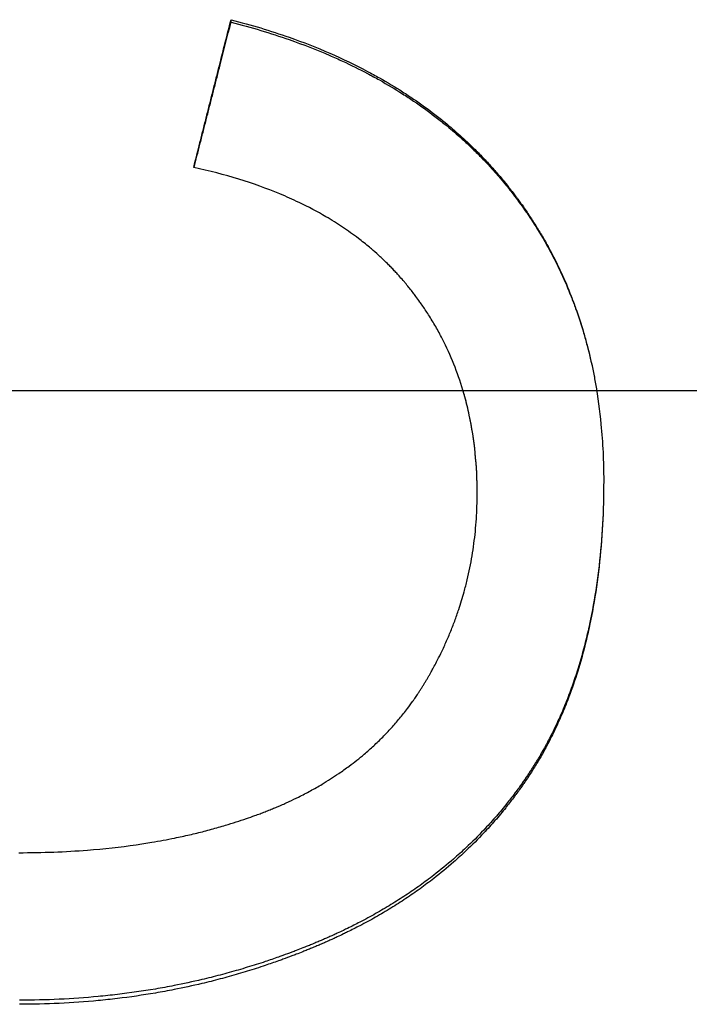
# Model space of a CAD drawing. Extents: x 0 to 236, y -2 to 2.
# Tile 7 of 12: x 0.748 to 0.893, y -0.132 to 0.08. Entities that reach past the tile are written whole.
import ezdxf

# ---------------------------------------------------------------- set-up
doc = ezdxf.new("R2010")
doc.units = 0
doc.header["$MEASUREMENT"] = 0
doc.linetypes.add('CHAIN', pattern=[0.7087, 0.4724, -0.0591, 0.1181, -0.0591])
doc.layers.get('0').update_dxf_attribs({"linetype": 'CONTINUOUS'})

msp = doc.modelspace()

# ---------------------------------------------------------------- linework, layer by layer
msp.add_line((0.79381, 0.07928), (0.79381, 0.07981))
at = {"linetype": 'CHAIN'}
msp.add_line((-0.045, 0), (236.26547, 0), dxfattribs=at)
for points, knots in [([(0.78576, 0.04801), (0.78621, 0.04978), (0.78666, 0.05154), (0.7871, 0.05331), (0.78722, 0.05375), (0.78733, 0.0542), (0.78744, 0.05464), (0.78766, 0.05552), (0.78789, 0.0564), (0.78811, 0.05729), (0.78822, 0.05773), (0.78833, 0.05817), (0.78845, 0.05861), (0.78867, 0.0595), (0.78889, 0.06038), (0.78912, 0.06126), (0.78923, 0.06171), (0.78934, 0.06215), (0.78945, 0.06259), (0.78967, 0.06347), (0.7899, 0.06436), (0.79012, 0.06524), (0.79023, 0.06568), (0.79035, 0.06612), (0.79046, 0.06656), (0.79068, 0.06745), (0.7909, 0.06833), (0.79113, 0.06921), (0.79124, 0.06965), (0.79135, 0.0701), (0.79146, 0.07054), (0.7918, 0.07186), (0.79213, 0.07319), (0.79247, 0.07451), (0.79292, 0.07628), (0.79336, 0.07804), (0.79381, 0.07981)], [0, 0, 0, 0, 0.01389853, 0.01389853, 0.01389853, 0.01737316, 0.01737316, 0.01737316, 0.02432242, 0.02432242, 0.02432242, 0.02779705, 0.02779705, 0.02779705, 0.03474631, 0.03474631, 0.03474631, 0.03822094, 0.03822094, 0.03822094, 0.04517021, 0.04517021, 0.04517021, 0.04864484, 0.04864484, 0.04864484, 0.0555941, 0.0555941, 0.0555941, 0.05906873, 0.05906873, 0.05906873, 0.06949263, 0.06949263, 0.06949263, 0.08339115, 0.08339115, 0.08339115, 0.08339115]), ([(0.78584, 0.04799), (0.78626, 0.04965), (0.78668, 0.0513), (0.7871, 0.05296), (0.78722, 0.05339), (0.78733, 0.05383), (0.78744, 0.05427), (0.78766, 0.05515), (0.78789, 0.05603), (0.78811, 0.0569), (0.78822, 0.05734), (0.78833, 0.05778), (0.78845, 0.05822), (0.78867, 0.0591), (0.78889, 0.05998), (0.78912, 0.06085), (0.78923, 0.06129), (0.78934, 0.06173), (0.78945, 0.06217), (0.78967, 0.06305), (0.7899, 0.06392), (0.79012, 0.0648), (0.79023, 0.06524), (0.79035, 0.06568), (0.79046, 0.06612), (0.79068, 0.067), (0.7909, 0.06787), (0.79113, 0.06875), (0.79124, 0.06919), (0.79135, 0.06963), (0.79146, 0.07007), (0.79225, 0.07314), (0.79303, 0.07621), (0.79381, 0.07928)], [0.00080307, 0.00080307, 0.00080307, 0.00080307, 0.01389853, 0.01389853, 0.01389853, 0.01737316, 0.01737316, 0.01737316, 0.02432242, 0.02432242, 0.02432242, 0.02779705, 0.02779705, 0.02779705, 0.03474631, 0.03474631, 0.03474631, 0.03822094, 0.03822094, 0.03822094, 0.04517021, 0.04517021, 0.04517021, 0.04864484, 0.04864484, 0.04864484, 0.0555941, 0.0555941, 0.0555941, 0.05906873, 0.05906873, 0.05906873, 0.08339115, 0.08339115, 0.08339115, 0.08339115]), ([(0.79381, 0.07981), (0.79816, 0.07869), (0.80234, 0.07743), (0.80634, 0.07602), (0.80935, 0.07496), (0.81226, 0.07383), (0.81507, 0.0726), (0.81788, 0.07138), (0.82059, 0.07008), (0.82321, 0.06869), (0.82408, 0.06823), (0.82494, 0.06776), (0.82579, 0.06728), (0.8275, 0.06632), (0.82916, 0.06532), (0.83077, 0.06429), (0.83158, 0.06377), (0.83238, 0.06324), (0.83316, 0.06271), (0.83474, 0.06164), (0.83627, 0.06053), (0.83775, 0.05938), (0.8385, 0.05881), (0.83923, 0.05823), (0.83995, 0.05764), (0.84104, 0.05676), (0.84209, 0.05585), (0.84313, 0.05492), (0.84347, 0.05461), (0.84382, 0.0543), (0.84416, 0.05399), (0.84484, 0.05336), (0.8455, 0.05273), (0.84616, 0.05208), (0.84649, 0.05176), (0.84682, 0.05143), (0.84714, 0.05111), (0.84779, 0.05045), (0.84842, 0.04979), (0.84905, 0.04911), (0.84936, 0.04878), (0.84967, 0.04844), (0.84998, 0.0481), (0.85059, 0.04742), (0.8512, 0.04673), (0.85179, 0.04602), (0.85209, 0.04567), (0.85238, 0.04532), (0.85267, 0.04497), (0.85311, 0.04444), (0.85354, 0.0439), (0.85396, 0.04336), (0.8541, 0.04318), (0.85425, 0.04299), (0.85439, 0.04281), (0.85466, 0.04245), (0.85494, 0.04209), (0.85522, 0.04172), (0.85535, 0.04154), (0.85549, 0.04135), (0.85562, 0.04117), (0.85603, 0.04062), (0.85643, 0.04006), (0.85682, 0.0395), (0.85709, 0.03913), (0.85734, 0.03876), (0.8576, 0.03838), (0.85811, 0.03763), (0.85861, 0.03687), (0.8591, 0.0361), (0.85935, 0.03572), (0.85959, 0.03533), (0.85982, 0.03495), (0.8603, 0.03418), (0.86077, 0.0334), (0.86122, 0.03261), (0.86144, 0.03222), (0.86167, 0.03182), (0.86189, 0.03143), (0.86255, 0.03024), (0.86318, 0.02903), (0.86379, 0.02781), (0.8642, 0.027), (0.86459, 0.02618), (0.86497, 0.02535), (0.86573, 0.0237), (0.86645, 0.02202), (0.86711, 0.02032), (0.86745, 0.01946), (0.86777, 0.0186), (0.86808, 0.01773), (0.8687, 0.016), (0.86927, 0.01424), (0.86979, 0.01245), (0.87005, 0.01156), (0.8703, 0.01066), (0.87054, 0.00975), (0.87102, 0.00794), (0.87145, 0.0061), (0.87183, 0.00423), (0.87202, 0.00329), (0.8722, 0.00235), (0.87237, 0.00141), (0.87287, -0.00144), (0.87326, -0.00434), (0.87354, -0.0073), (0.87393, -0.01126), (0.87412, -0.01531), (0.87412, -0.01948)], [0, 0, 0, 0, 0.166667, 0.166667, 0.166667, 0.291667, 0.291667, 0.291667, 0.416667, 0.416667, 0.416667, 0.458333, 0.458333, 0.458333, 0.541667, 0.541667, 0.541667, 0.583333, 0.583333, 0.583333, 0.666667, 0.666667, 0.666667, 0.708333, 0.708333, 0.708333, 0.770833, 0.770833, 0.770833, 0.791667, 0.791667, 0.791667, 0.833333, 0.833333, 0.833333, 0.854167, 0.854167, 0.854167, 0.895833, 0.895833, 0.895833, 0.916667, 0.916667, 0.916667, 0.958333, 0.958333, 0.958333, 0.979167, 0.979167, 0.979167, 1.010417, 1.010417, 1.010417, 1.020833, 1.020833, 1.020833, 1.041667, 1.041667, 1.041667, 1.052083, 1.052083, 1.052083, 1.083333, 1.083333, 1.083333, 1.104167, 1.104167, 1.104167, 1.145833, 1.145833, 1.145833, 1.166667, 1.166667, 1.166667, 1.208333, 1.208333, 1.208333, 1.229167, 1.229167, 1.229167, 1.291667, 1.291667, 1.291667, 1.333333, 1.333333, 1.333333, 1.416667, 1.416667, 1.416667, 1.458333, 1.458333, 1.458333, 1.541667, 1.541667, 1.541667, 1.583333, 1.583333, 1.583333, 1.666667, 1.666667, 1.666667, 1.708333, 1.708333, 1.708333, 1.833333, 1.833333, 1.833333, 2, 2, 2, 2]), ([(0.79381, 0.07928), (0.79816, 0.07817), (0.80234, 0.07691), (0.80634, 0.07551), (0.80935, 0.07446), (0.81226, 0.07333), (0.81507, 0.07212), (0.816, 0.07171), (0.81693, 0.0713), (0.81785, 0.07088), (0.81968, 0.07003), (0.82146, 0.06915), (0.82321, 0.06823), (0.82408, 0.06777), (0.82494, 0.06731), (0.82579, 0.06683), (0.8275, 0.06587), (0.82916, 0.06488), (0.83077, 0.06386), (0.83158, 0.06334), (0.83238, 0.06282), (0.83316, 0.06229), (0.83474, 0.06122), (0.83627, 0.06012), (0.83775, 0.05899), (0.8385, 0.05842), (0.83923, 0.05784), (0.83995, 0.05726), (0.84104, 0.05638), (0.84209, 0.05548), (0.84313, 0.05456), (0.84347, 0.05425), (0.84382, 0.05394), (0.84416, 0.05363), (0.84484, 0.05301), (0.8455, 0.05237), (0.84616, 0.05173), (0.84649, 0.05141), (0.84682, 0.05109), (0.84714, 0.05076), (0.84779, 0.05011), (0.84842, 0.04945), (0.84905, 0.04879), (0.84936, 0.04845), (0.84967, 0.04812), (0.84998, 0.04778), (0.85044, 0.04727), (0.85089, 0.04676), (0.85134, 0.04624), (0.85149, 0.04606), (0.85164, 0.04589), (0.85179, 0.04572), (0.85201, 0.04546), (0.85223, 0.04519), (0.85245, 0.04493), (0.85267, 0.04467), (0.85289, 0.0444), (0.85311, 0.04414), (0.85318, 0.04405), (0.85325, 0.04396), (0.85332, 0.04387), (0.85347, 0.04369), (0.85361, 0.04351), (0.85375, 0.04333), (0.85382, 0.04325), (0.85389, 0.04316), (0.85396, 0.04307), (0.8541, 0.04289), (0.85425, 0.04271), (0.85439, 0.04253), (0.85446, 0.04244), (0.85452, 0.04235), (0.85459, 0.04226), (0.8548, 0.04199), (0.85501, 0.04171), (0.85522, 0.04144), (0.85535, 0.04126), (0.85549, 0.04108), (0.85562, 0.04089), (0.85603, 0.04035), (0.85643, 0.03979), (0.85682, 0.03924), (0.85709, 0.03887), (0.85734, 0.0385), (0.8576, 0.03812), (0.85811, 0.03738), (0.85861, 0.03662), (0.8591, 0.03586), (0.85935, 0.03548), (0.85959, 0.0351), (0.85982, 0.03471), (0.8603, 0.03395), (0.86077, 0.03317), (0.86122, 0.03239), (0.86144, 0.032), (0.86167, 0.03161), (0.86189, 0.03122), (0.86255, 0.03004), (0.86318, 0.02884), (0.86379, 0.02763), (0.8642, 0.02682), (0.86459, 0.02601), (0.86497, 0.02518), (0.86573, 0.02354), (0.86645, 0.02187), (0.86711, 0.02018), (0.86745, 0.01933), (0.86777, 0.01848), (0.86808, 0.01762), (0.8687, 0.01589), (0.86927, 0.01415), (0.86979, 0.01237), (0.87005, 0.01148), (0.8703, 0.01059), (0.87054, 0.00969), (0.87102, 0.00788), (0.87145, 0.00606), (0.87183, 0.0042), (0.87202, 0.00327), (0.8722, 0.00234), (0.87237, 0.0014), (0.87245, 0.00093), (0.87253, 0.00047), (0.8726, 0)], [0, 0, 0, 0, 0.166667, 0.166667, 0.166667, 0.291667, 0.291667, 0.291667, 0.333333, 0.333333, 0.333333, 0.416667, 0.416667, 0.416667, 0.458333, 0.458333, 0.458333, 0.541667, 0.541667, 0.541667, 0.583333, 0.583333, 0.583333, 0.666667, 0.666667, 0.666667, 0.708333, 0.708333, 0.708333, 0.770833, 0.770833, 0.770833, 0.791667, 0.791667, 0.791667, 0.833333, 0.833333, 0.833333, 0.854167, 0.854167, 0.854167, 0.895833, 0.895833, 0.895833, 0.916667, 0.916667, 0.916667, 0.947917, 0.947917, 0.947917, 0.958333, 0.958333, 0.958333, 0.973958, 0.973958, 0.973958, 0.989583, 0.989583, 0.989583, 0.994792, 0.994792, 0.994792, 1.005208, 1.005208, 1.005208, 1.010417, 1.010417, 1.010417, 1.020833, 1.020833, 1.020833, 1.026042, 1.026042, 1.026042, 1.041667, 1.041667, 1.041667, 1.052083, 1.052083, 1.052083, 1.083333, 1.083333, 1.083333, 1.104167, 1.104167, 1.104167, 1.145833, 1.145833, 1.145833, 1.166667, 1.166667, 1.166667, 1.208333, 1.208333, 1.208333, 1.229167, 1.229167, 1.229167, 1.291667, 1.291667, 1.291667, 1.333333, 1.333333, 1.333333, 1.416667, 1.416667, 1.416667, 1.458333, 1.458333, 1.458333, 1.541667, 1.541667, 1.541667, 1.583333, 1.583333, 1.583333, 1.666667, 1.666667, 1.666667, 1.708333, 1.708333, 1.708333, 1.728858, 1.728858, 1.728858, 1.728858]), ([(0.84686, -0.02222), (0.84686, -0.01926), (0.84672, -0.01637), (0.84643, -0.01355), (0.84615, -0.01074), (0.84572, -0.008), (0.84515, -0.00534), (0.84487, -0.004), (0.84455, -0.00269), (0.84419, -0.0014), (0.84366, 0.00054), (0.84304, 0.00244), (0.84235, 0.00429), (0.84166, 0.00615), (0.84088, 0.00796), (0.84003, 0.00973), (0.83975, 0.01031), (0.83945, 0.0109), (0.83915, 0.01148), (0.8387, 0.01235), (0.83822, 0.01321), (0.83773, 0.01406), (0.83724, 0.01491), (0.83672, 0.01574), (0.83619, 0.01657), (0.83574, 0.01726), (0.83529, 0.01794), (0.83481, 0.01861), (0.83472, 0.01875), (0.83462, 0.01888), (0.83453, 0.01902), (0.83424, 0.01942), (0.83395, 0.01982), (0.83365, 0.02022), (0.83346, 0.02048), (0.83326, 0.02075), (0.83305, 0.02101), (0.8328, 0.02134), (0.83254, 0.02166), (0.83228, 0.02199), (0.83223, 0.02205), (0.83218, 0.02212), (0.83213, 0.02218), (0.83187, 0.02251), (0.8316, 0.02283), (0.83133, 0.02315), (0.83128, 0.02321), (0.83123, 0.02328), (0.83117, 0.02334), (0.83085, 0.02372), (0.83052, 0.0241), (0.83019, 0.02448), (0.83008, 0.0246), (0.82996, 0.02472), (0.82985, 0.02485), (0.82963, 0.0251), (0.8294, 0.02534), (0.82917, 0.02559), (0.82906, 0.02571), (0.82894, 0.02583), (0.82883, 0.02595), (0.8286, 0.0262), (0.82837, 0.02644), (0.82813, 0.02668), (0.82801, 0.0268), (0.82789, 0.02691), (0.82778, 0.02703), (0.82742, 0.02739), (0.82706, 0.02774), (0.82669, 0.02809), (0.82645, 0.02832), (0.8262, 0.02855), (0.82596, 0.02878), (0.82546, 0.02924), (0.82495, 0.02969), (0.82444, 0.03014), (0.82418, 0.03036), (0.82392, 0.03058), (0.82366, 0.0308), (0.82288, 0.03145), (0.82208, 0.0321), (0.82125, 0.03272), (0.82071, 0.03314), (0.82015, 0.03355), (0.81958, 0.03395), (0.81845, 0.03476), (0.81729, 0.03553), (0.81608, 0.03629), (0.81548, 0.03666), (0.81488, 0.03703), (0.81426, 0.03739), (0.8124, 0.03848), (0.81047, 0.0395), (0.80846, 0.04046), (0.80712, 0.0411), (0.80575, 0.04172), (0.80434, 0.0423), (0.80152, 0.04347), (0.79856, 0.04453), (0.79547, 0.04549), (0.79237, 0.04644), (0.78914, 0.04728), (0.78576, 0.04801)], [0, 0, 0, 0, 0.166667, 0.166667, 0.166667, 0.333333, 0.333333, 0.333333, 0.416667, 0.416667, 0.416667, 0.541667, 0.541667, 0.541667, 0.666667, 0.666667, 0.666667, 0.708333, 0.708333, 0.708333, 0.770833, 0.770833, 0.770833, 0.833333, 0.833333, 0.833333, 0.885417, 0.885417, 0.885417, 0.895833, 0.895833, 0.895833, 0.927083, 0.927083, 0.927083, 0.947917, 0.947917, 0.947917, 0.973958, 0.973958, 0.973958, 0.979167, 0.979167, 0.979167, 1.005208, 1.005208, 1.005208, 1.010417, 1.010417, 1.010417, 1.041667, 1.041667, 1.041667, 1.052083, 1.052083, 1.052083, 1.072917, 1.072917, 1.072917, 1.083333, 1.083333, 1.083333, 1.104167, 1.104167, 1.104167, 1.114583, 1.114583, 1.114583, 1.145833, 1.145833, 1.145833, 1.166667, 1.166667, 1.166667, 1.208333, 1.208333, 1.208333, 1.229167, 1.229167, 1.229167, 1.291667, 1.291667, 1.291667, 1.333333, 1.333333, 1.333333, 1.416667, 1.416667, 1.416667, 1.458333, 1.458333, 1.458333, 1.583333, 1.583333, 1.583333, 1.666667, 1.666667, 1.666667, 1.833333, 1.833333, 1.833333, 2, 2, 2, 2]), ([(0.84686, -0.02208), (0.84686, -0.01913), (0.84672, -0.01626), (0.84643, -0.01346), (0.84615, -0.01066), (0.84572, -0.00794), (0.84515, -0.0053), (0.84487, -0.00398), (0.84455, -0.00267), (0.84419, -0.00139), (0.84406, -0.00092), (0.84393, -0.00046), (0.84379, 0)], [0, 0, 0, 0, 0.1666667, 0.1666667, 0.1666667, 0.3333333, 0.3333333, 0.3333333, 0.4166667, 0.4166667, 0.4166667, 0.4468698, 0.4468698, 0.4468698, 0.4468698]), ([(0.87412, -0.01948), (0.87411, -0.02265), (0.87403, -0.02574), (0.87387, -0.02876), (0.8737, -0.03182), (0.87346, -0.0348), (0.87313, -0.03771), (0.87296, -0.03917), (0.87278, -0.0406), (0.87257, -0.04202), (0.87216, -0.04485), (0.87166, -0.04761), (0.87109, -0.0503), (0.8708, -0.05164), (0.87049, -0.05297), (0.87016, -0.05427), (0.86967, -0.05623), (0.86912, -0.05814), (0.86854, -0.06002), (0.86834, -0.06064), (0.86814, -0.06126), (0.86793, -0.06188), (0.86752, -0.06311), (0.86709, -0.06432), (0.86664, -0.06551), (0.86641, -0.06611), (0.86618, -0.0667), (0.86594, -0.06729), (0.86547, -0.06846), (0.86497, -0.06962), (0.86446, -0.07075), (0.8642, -0.07132), (0.86394, -0.07188), (0.86367, -0.07244), (0.86327, -0.07328), (0.86285, -0.07411), (0.86243, -0.07493), (0.86229, -0.0752), (0.86215, -0.07547), (0.862, -0.07574), (0.86171, -0.07628), (0.86142, -0.07682), (0.86112, -0.07735), (0.86097, -0.07761), (0.86082, -0.07788), (0.86067, -0.07814), (0.86044, -0.07853), (0.86021, -0.07893), (0.85998, -0.07932), (0.8599, -0.07944), (0.85982, -0.07957), (0.85974, -0.0797), (0.85958, -0.07996), (0.85943, -0.08022), (0.85927, -0.08048), (0.85919, -0.0806), (0.85911, -0.08073), (0.85903, -0.08086), (0.85886, -0.08111), (0.8587, -0.08137), (0.85854, -0.08162), (0.85846, -0.08175), (0.85838, -0.08187), (0.85829, -0.082), (0.85813, -0.08225), (0.85796, -0.0825), (0.85779, -0.08275), (0.85771, -0.08287), (0.85763, -0.083), (0.85754, -0.08312), (0.85737, -0.08337), (0.85721, -0.08362), (0.85704, -0.08386), (0.85695, -0.08399), (0.85686, -0.08411), (0.85678, -0.08423), (0.85661, -0.08448), (0.85643, -0.08472), (0.85626, -0.08497), (0.85617, -0.08509), (0.85609, -0.08521), (0.856, -0.08533), (0.85574, -0.0857), (0.85547, -0.08606), (0.8552, -0.08642), (0.85502, -0.08666), (0.85484, -0.0869), (0.85466, -0.08714), (0.85412, -0.08785), (0.85357, -0.08856), (0.853, -0.08926), (0.85263, -0.08972), (0.85225, -0.09018), (0.85186, -0.09064), (0.85109, -0.09155), (0.85031, -0.09245), (0.8495, -0.09334), (0.8491, -0.09378), (0.84869, -0.09422), (0.84828, -0.09466), (0.84704, -0.09596), (0.84576, -0.09723), (0.84444, -0.09847), (0.84357, -0.09929), (0.84267, -0.1001), (0.84175, -0.1009), (0.84038, -0.10209), (0.83896, -0.10325), (0.83751, -0.10437), (0.83702, -0.10475), (0.83653, -0.10512), (0.83603, -0.10549), (0.83505, -0.10622), (0.83404, -0.10694), (0.83301, -0.10765), (0.8325, -0.108), (0.83198, -0.10835), (0.83146, -0.10869), (0.83041, -0.10938), (0.82935, -0.11006), (0.82827, -0.11071), (0.82773, -0.11104), (0.82718, -0.11137), (0.82663, -0.11169), (0.82554, -0.11234), (0.82442, -0.11297), (0.82328, -0.11358), (0.82271, -0.11389), (0.82214, -0.11419), (0.82156, -0.11449), (0.8207, -0.11494), (0.81982, -0.11538), (0.81893, -0.11582), (0.81864, -0.11596), (0.81834, -0.1161), (0.81805, -0.11625), (0.8176, -0.11646), (0.81715, -0.11667), (0.8167, -0.11688), (0.81655, -0.11695), (0.8164, -0.11702), (0.81624, -0.11709), (0.81594, -0.11723), (0.81564, -0.11736), (0.81533, -0.1175), (0.81518, -0.11757), (0.81503, -0.11764), (0.81488, -0.11771), (0.81457, -0.11784), (0.81426, -0.11798), (0.81396, -0.11811), (0.8138, -0.11818), (0.81365, -0.11824), (0.81349, -0.11831), (0.81318, -0.11844), (0.81287, -0.11858), (0.81256, -0.11871), (0.81241, -0.11877), (0.81225, -0.11884), (0.81209, -0.1189), (0.81178, -0.11903), (0.81147, -0.11916), (0.81116, -0.11929), (0.811, -0.11935), (0.81084, -0.11942), (0.81069, -0.11948), (0.81037, -0.11961), (0.81006, -0.11973), (0.80975, -0.11986), (0.80959, -0.11992), (0.80943, -0.11998), (0.80928, -0.12005), (0.80881, -0.12023), (0.80833, -0.12042), (0.80786, -0.1206), (0.80755, -0.12072), (0.80723, -0.12084), (0.80691, -0.12096), (0.80628, -0.12119), (0.80565, -0.12143), (0.80501, -0.12166), (0.8047, -0.12177), (0.80438, -0.12189), (0.80406, -0.122), (0.80311, -0.12234), (0.80215, -0.12266), (0.80119, -0.12298), (0.80055, -0.1232), (0.79991, -0.12341), (0.79926, -0.12361), (0.79797, -0.12402), (0.79668, -0.12441), (0.79538, -0.12479), (0.79473, -0.12498), (0.79408, -0.12516), (0.79343, -0.12534), (0.79213, -0.1257), (0.79082, -0.12605), (0.7895, -0.12638), (0.78884, -0.12654), (0.78818, -0.1267), (0.78752, -0.12686), (0.78554, -0.12732), (0.78354, -0.12775), (0.78153, -0.12815), (0.78019, -0.12841), (0.77885, -0.12865), (0.7775, -0.12888), (0.77479, -0.12934), (0.77207, -0.12973), (0.76932, -0.13006), (0.76794, -0.13023), (0.76656, -0.13037), (0.76518, -0.1305), (0.7624, -0.13077), (0.75961, -0.13096), (0.75679, -0.13109), (0.75397, -0.13123), (0.75113, -0.13129), (0.74826, -0.13129)], [0.001692, 0.001692, 0.001692, 0.001692, 0.125, 0.125, 0.125, 0.25, 0.25, 0.25, 0.3125, 0.3125, 0.3125, 0.4375, 0.4375, 0.4375, 0.5, 0.5, 0.5, 0.59375, 0.59375, 0.59375, 0.625, 0.625, 0.625, 0.6875, 0.6875, 0.6875, 0.71875, 0.71875, 0.71875, 0.78125, 0.78125, 0.78125, 0.8125, 0.8125, 0.8125, 0.859375, 0.859375, 0.859375, 0.875, 0.875, 0.875, 0.90625, 0.90625, 0.90625, 0.921875, 0.921875, 0.921875, 0.945312, 0.945312, 0.945312, 0.953125, 0.953125, 0.953125, 0.96875, 0.96875, 0.96875, 0.976562, 0.976562, 0.976562, 0.992188, 0.992188, 0.992188, 1, 1, 1, 1.015625, 1.015625, 1.015625, 1.023438, 1.023438, 1.023438, 1.039062, 1.039062, 1.039062, 1.046875, 1.046875, 1.046875, 1.0625, 1.0625, 1.0625, 1.070312, 1.070312, 1.070312, 1.09375, 1.09375, 1.09375, 1.109375, 1.109375, 1.109375, 1.15625, 1.15625, 1.15625, 1.1875, 1.1875, 1.1875, 1.25, 1.25, 1.25, 1.28125, 1.28125, 1.28125, 1.375, 1.375, 1.375, 1.4375, 1.4375, 1.4375, 1.53125, 1.53125, 1.53125, 1.5625, 1.5625, 1.5625, 1.625, 1.625, 1.625, 1.65625, 1.65625, 1.65625, 1.71875, 1.71875, 1.71875, 1.75, 1.75, 1.75, 1.8125, 1.8125, 1.8125, 1.84375, 1.84375, 1.84375, 1.890625, 1.890625, 1.890625, 1.90625, 1.90625, 1.90625, 1.929688, 1.929688, 1.929688, 1.9375, 1.9375, 1.9375, 1.953125, 1.953125, 1.953125, 1.960938, 1.960938, 1.960938, 1.976562, 1.976562, 1.976562, 1.984375, 1.984375, 1.984375, 2, 2, 2, 2.007812, 2.007812, 2.007812, 2.023438, 2.023438, 2.023438, 2.03125, 2.03125, 2.03125, 2.046875, 2.046875, 2.046875, 2.054688, 2.054688, 2.054688, 2.078125, 2.078125, 2.078125, 2.09375, 2.09375, 2.09375, 2.125, 2.125, 2.125, 2.140625, 2.140625, 2.140625, 2.1875, 2.1875, 2.1875, 2.21875, 2.21875, 2.21875, 2.28125, 2.28125, 2.28125, 2.3125, 2.3125, 2.3125, 2.375, 2.375, 2.375, 2.40625, 2.40625, 2.40625, 2.5, 2.5, 2.5, 2.5625, 2.5625, 2.5625, 2.6875, 2.6875, 2.6875, 2.75, 2.75, 2.75, 2.875, 2.875, 2.875, 3, 3, 3, 3]), ([(0.87412, -0.01948), (0.87412, -0.02271), (0.87403, -0.02587), (0.87387, -0.02895), (0.8737, -0.03203), (0.87346, -0.03503), (0.87313, -0.03796), (0.87296, -0.03943), (0.87278, -0.04088), (0.87257, -0.0423), (0.87216, -0.04516), (0.87166, -0.04794), (0.87109, -0.05064), (0.8708, -0.05199), (0.87049, -0.05332), (0.87016, -0.05464), (0.86967, -0.05661), (0.86912, -0.05854), (0.86854, -0.06042), (0.86795, -0.06231), (0.86732, -0.06415), (0.86664, -0.06595), (0.86641, -0.06655), (0.86618, -0.06715), (0.86594, -0.06774), (0.86547, -0.06892), (0.86497, -0.07008), (0.86446, -0.07123), (0.8642, -0.0718), (0.86394, -0.07237), (0.86367, -0.07293), (0.86327, -0.07377), (0.86285, -0.07461), (0.86243, -0.07543), (0.86201, -0.07625), (0.86157, -0.07707), (0.86112, -0.07787), (0.86075, -0.07854), (0.86037, -0.0792), (0.85998, -0.07985), (0.8599, -0.07998), (0.85982, -0.08011), (0.85974, -0.08024), (0.85951, -0.08063), (0.85927, -0.08102), (0.85903, -0.0814), (0.85886, -0.08166), (0.8587, -0.08191), (0.85854, -0.08217), (0.85829, -0.08255), (0.85805, -0.08293), (0.85779, -0.08331), (0.85771, -0.08343), (0.85763, -0.08356), (0.85754, -0.08368), (0.85737, -0.08393), (0.85721, -0.08418), (0.85704, -0.08443), (0.85695, -0.08455), (0.85686, -0.08468), (0.85678, -0.0848), (0.85661, -0.08505), (0.85643, -0.0853), (0.85626, -0.08554), (0.85617, -0.08566), (0.85609, -0.08579), (0.856, -0.08591), (0.85574, -0.08627), (0.85547, -0.08664), (0.8552, -0.087), (0.85502, -0.08724), (0.85484, -0.08748), (0.85466, -0.08772), (0.85412, -0.08844), (0.85357, -0.08915), (0.853, -0.08986), (0.85263, -0.09032), (0.85225, -0.09079), (0.85186, -0.09125), (0.85109, -0.09217), (0.85031, -0.09308), (0.8495, -0.09397), (0.8491, -0.09441), (0.84869, -0.09486), (0.84828, -0.09529), (0.84704, -0.09661), (0.84576, -0.09789), (0.84444, -0.09913), (0.84357, -0.09996), (0.84267, -0.10078), (0.84175, -0.10158), (0.84038, -0.10278), (0.83896, -0.10394), (0.83751, -0.10508), (0.83702, -0.10545), (0.83653, -0.10583), (0.83603, -0.1062), (0.83505, -0.10694), (0.83404, -0.10766), (0.83301, -0.10837), (0.8325, -0.10873), (0.83198, -0.10908), (0.83146, -0.10942), (0.83041, -0.11012), (0.82935, -0.1108), (0.82827, -0.11146), (0.82773, -0.11179), (0.82718, -0.11212), (0.82663, -0.11245), (0.82554, -0.11309), (0.82442, -0.11373), (0.82328, -0.11435), (0.82271, -0.11466), (0.82214, -0.11496), (0.82156, -0.11526), (0.8207, -0.11572), (0.81982, -0.11616), (0.81893, -0.1166), (0.81864, -0.11674), (0.81834, -0.11689), (0.81805, -0.11703), (0.8176, -0.11724), (0.81715, -0.11746), (0.8167, -0.11767), (0.81655, -0.11774), (0.8164, -0.11781), (0.81624, -0.11788), (0.81594, -0.11802), (0.81564, -0.11816), (0.81533, -0.11829), (0.81518, -0.11836), (0.81503, -0.11843), (0.81488, -0.1185), (0.81457, -0.11864), (0.81426, -0.11877), (0.81396, -0.11891), (0.8138, -0.11897), (0.81365, -0.11904), (0.81349, -0.11911), (0.81318, -0.11924), (0.81287, -0.11937), (0.81256, -0.11951), (0.81241, -0.11957), (0.81225, -0.11964), (0.81209, -0.1197), (0.81178, -0.11983), (0.81147, -0.11996), (0.81116, -0.12009), (0.811, -0.12016), (0.81084, -0.12022), (0.81069, -0.12029), (0.81037, -0.12041), (0.81006, -0.12054), (0.80975, -0.12067), (0.80959, -0.12073), (0.80943, -0.12079), (0.80928, -0.12085), (0.80881, -0.12104), (0.80833, -0.12123), (0.80786, -0.12141), (0.80755, -0.12153), (0.80723, -0.12165), (0.80691, -0.12177), (0.80628, -0.12201), (0.80565, -0.12225), (0.80501, -0.12248), (0.8047, -0.12259), (0.80438, -0.12271), (0.80406, -0.12282), (0.80311, -0.12316), (0.80215, -0.12349), (0.80119, -0.12381), (0.80055, -0.12403), (0.79991, -0.12424), (0.79926, -0.12444), (0.79797, -0.12486), (0.79668, -0.12525), (0.79538, -0.12563), (0.79473, -0.12582), (0.79408, -0.12601), (0.79343, -0.12619), (0.79213, -0.12655), (0.79082, -0.1269), (0.7895, -0.12723), (0.78884, -0.12739), (0.78818, -0.12755), (0.78752, -0.12771), (0.78554, -0.12818), (0.78354, -0.12861), (0.78153, -0.12901), (0.78019, -0.12927), (0.77885, -0.12952), (0.7775, -0.12975), (0.77479, -0.13021), (0.77207, -0.13061), (0.76932, -0.13094), (0.76794, -0.1311), (0.76656, -0.13125), (0.76518, -0.13138), (0.7624, -0.13165), (0.75961, -0.13184), (0.75679, -0.13198), (0.75397, -0.13211), (0.75113, -0.13217), (0.74826, -0.13217)], [0, 0, 0, 0, 0.125, 0.125, 0.125, 0.25, 0.25, 0.25, 0.3125, 0.3125, 0.3125, 0.4375, 0.4375, 0.4375, 0.5, 0.5, 0.5, 0.59375, 0.59375, 0.59375, 0.6875, 0.6875, 0.6875, 0.71875, 0.71875, 0.71875, 0.78125, 0.78125, 0.78125, 0.8125, 0.8125, 0.8125, 0.859375, 0.859375, 0.859375, 0.90625, 0.90625, 0.90625, 0.945312, 0.945312, 0.945312, 0.953125, 0.953125, 0.953125, 0.976562, 0.976562, 0.976562, 0.992188, 0.992188, 0.992188, 1.015625, 1.015625, 1.015625, 1.023438, 1.023438, 1.023438, 1.039062, 1.039062, 1.039062, 1.046875, 1.046875, 1.046875, 1.0625, 1.0625, 1.0625, 1.070312, 1.070312, 1.070312, 1.09375, 1.09375, 1.09375, 1.109375, 1.109375, 1.109375, 1.15625, 1.15625, 1.15625, 1.1875, 1.1875, 1.1875, 1.25, 1.25, 1.25, 1.28125, 1.28125, 1.28125, 1.375, 1.375, 1.375, 1.4375, 1.4375, 1.4375, 1.53125, 1.53125, 1.53125, 1.5625, 1.5625, 1.5625, 1.625, 1.625, 1.625, 1.65625, 1.65625, 1.65625, 1.71875, 1.71875, 1.71875, 1.75, 1.75, 1.75, 1.8125, 1.8125, 1.8125, 1.84375, 1.84375, 1.84375, 1.890625, 1.890625, 1.890625, 1.90625, 1.90625, 1.90625, 1.929688, 1.929688, 1.929688, 1.9375, 1.9375, 1.9375, 1.953125, 1.953125, 1.953125, 1.960938, 1.960938, 1.960938, 1.976562, 1.976562, 1.976562, 1.984375, 1.984375, 1.984375, 2, 2, 2, 2.007812, 2.007812, 2.007812, 2.023438, 2.023438, 2.023438, 2.03125, 2.03125, 2.03125, 2.046875, 2.046875, 2.046875, 2.054688, 2.054688, 2.054688, 2.078125, 2.078125, 2.078125, 2.09375, 2.09375, 2.09375, 2.125, 2.125, 2.125, 2.140625, 2.140625, 2.140625, 2.1875, 2.1875, 2.1875, 2.21875, 2.21875, 2.21875, 2.28125, 2.28125, 2.28125, 2.3125, 2.3125, 2.3125, 2.375, 2.375, 2.375, 2.40625, 2.40625, 2.40625, 2.5, 2.5, 2.5, 2.5625, 2.5625, 2.5625, 2.6875, 2.6875, 2.6875, 2.75, 2.75, 2.75, 2.875, 2.875, 2.875, 3, 3, 3, 3]), ([(0.74808, -0.09953), (0.75062, -0.09953), (0.75313, -0.09948), (0.7556, -0.09939), (0.75806, -0.0993), (0.76049, -0.09916), (0.76287, -0.09897), (0.76645, -0.09869), (0.76994, -0.09831), (0.77334, -0.09782), (0.77447, -0.09765), (0.77559, -0.09748), (0.77671, -0.09729), (0.77838, -0.09701), (0.78002, -0.09671), (0.78165, -0.09638), (0.78219, -0.09627), (0.78273, -0.09615), (0.78326, -0.09604), (0.78434, -0.0958), (0.7854, -0.09556), (0.78645, -0.0953), (0.78698, -0.09517), (0.7875, -0.09504), (0.78802, -0.09491), (0.78907, -0.09464), (0.7901, -0.09436), (0.79112, -0.09407), (0.79163, -0.09393), (0.79214, -0.09378), (0.79265, -0.09363), (0.79341, -0.0934), (0.79416, -0.09316), (0.79491, -0.09292), (0.79566, -0.09268), (0.7964, -0.09244), (0.79714, -0.09218), (0.79775, -0.09197), (0.79836, -0.09176), (0.79897, -0.09154), (0.79933, -0.0914), (0.7997, -0.09127), (0.80006, -0.09114), (0.80042, -0.091), (0.80078, -0.09086), (0.80114, -0.09072), (0.80149, -0.09059), (0.80185, -0.09044), (0.80221, -0.0903), (0.80256, -0.09016), (0.80291, -0.09002), (0.80326, -0.08987), (0.80338, -0.08982), (0.8035, -0.08977), (0.80361, -0.08972), (0.80384, -0.08963), (0.80408, -0.08953), (0.80431, -0.08943), (0.80442, -0.08938), (0.80454, -0.08933), (0.80465, -0.08928), (0.805, -0.08913), (0.80534, -0.08898), (0.80568, -0.08882), (0.80591, -0.08872), (0.80613, -0.08861), (0.80636, -0.08851), (0.80703, -0.0882), (0.8077, -0.08788), (0.80836, -0.08755), (0.80879, -0.08733), (0.80923, -0.08711), (0.80966, -0.08689), (0.81052, -0.08644), (0.81137, -0.08597), (0.8122, -0.0855), (0.81262, -0.08526), (0.81303, -0.08502), (0.81344, -0.08478), (0.81466, -0.08405), (0.81585, -0.08329), (0.81701, -0.0825), (0.81778, -0.08197), (0.81854, -0.08144), (0.81928, -0.08088), (0.82039, -0.08006), (0.82147, -0.0792), (0.82251, -0.07832), (0.82286, -0.07802), (0.8232, -0.07773), (0.82354, -0.07743), (0.82422, -0.07682), (0.82489, -0.07621), (0.82554, -0.07558), (0.82586, -0.07527), (0.82619, -0.07495), (0.8265, -0.07463), (0.82714, -0.07399), (0.82776, -0.07334), (0.82836, -0.07267), (0.82867, -0.07234), (0.82896, -0.072), (0.82926, -0.07166), (0.82985, -0.07098), (0.83042, -0.07029), (0.83098, -0.06959), (0.83126, -0.06924), (0.83154, -0.06888), (0.83181, -0.06852), (0.83222, -0.06799), (0.83262, -0.06744), (0.83301, -0.06689), (0.83314, -0.0667), (0.83327, -0.06652), (0.8334, -0.06633), (0.83359, -0.06606), (0.83378, -0.06578), (0.83397, -0.06549), (0.83403, -0.0654), (0.8341, -0.06531), (0.83416, -0.06521), (0.83428, -0.06502), (0.83441, -0.06483), (0.83453, -0.06464), (0.83459, -0.06455), (0.83465, -0.06445), (0.83471, -0.06436), (0.83484, -0.06417), (0.83496, -0.06397), (0.83508, -0.06378), (0.83514, -0.06368), (0.8352, -0.06359), (0.83526, -0.06349), (0.83537, -0.0633), (0.83549, -0.0631), (0.83561, -0.06291), (0.83567, -0.06281), (0.83573, -0.06271), (0.83578, -0.06262), (0.8359, -0.06242), (0.83602, -0.06222), (0.83613, -0.06203), (0.83619, -0.06193), (0.83625, -0.06183), (0.8363, -0.06173), (0.83642, -0.06154), (0.83653, -0.06134), (0.83664, -0.06114), (0.8367, -0.06105), (0.83675, -0.06095), (0.83681, -0.06085), (0.83697, -0.06055), (0.83714, -0.06026), (0.8373, -0.05996), (0.83741, -0.05976), (0.83751, -0.05957), (0.83762, -0.05937), (0.83783, -0.05897), (0.83804, -0.05857), (0.83825, -0.05817), (0.83835, -0.05798), (0.83845, -0.05778), (0.83855, -0.05758), (0.83885, -0.05698), (0.83915, -0.05637), (0.83943, -0.05577), (0.83962, -0.05537), (0.83981, -0.05496), (0.83999, -0.05456), (0.84036, -0.05375), (0.84071, -0.05293), (0.84105, -0.05212), (0.84122, -0.05171), (0.84138, -0.0513), (0.84154, -0.05089), (0.84186, -0.05006), (0.84217, -0.04924), (0.84247, -0.04841), (0.84261, -0.04799), (0.84275, -0.04757), (0.84289, -0.04716), (0.84331, -0.0459), (0.8437, -0.04464), (0.84405, -0.04337), (0.84428, -0.04252), (0.8445, -0.04167), (0.84471, -0.04082), (0.84512, -0.0391), (0.84547, -0.03737), (0.84576, -0.03563), (0.84591, -0.03476), (0.84604, -0.03388), (0.84616, -0.033), (0.84639, -0.03124), (0.84657, -0.02946), (0.84668, -0.02766), (0.8468, -0.02587), (0.84686, -0.02405), (0.84686, -0.02222)], [0, 0, 0, 0, 0.125, 0.125, 0.125, 0.25, 0.25, 0.25, 0.4375, 0.4375, 0.4375, 0.5, 0.5, 0.5, 0.59375, 0.59375, 0.59375, 0.625, 0.625, 0.625, 0.6875, 0.6875, 0.6875, 0.71875, 0.71875, 0.71875, 0.78125, 0.78125, 0.78125, 0.8125, 0.8125, 0.8125, 0.859375, 0.859375, 0.859375, 0.90625, 0.90625, 0.90625, 0.945312, 0.945312, 0.945312, 0.96875, 0.96875, 0.96875, 0.992188, 0.992188, 0.992188, 1.015625, 1.015625, 1.015625, 1.039062, 1.039062, 1.039062, 1.046875, 1.046875, 1.046875, 1.0625, 1.0625, 1.0625, 1.070312, 1.070312, 1.070312, 1.09375, 1.09375, 1.09375, 1.109375, 1.109375, 1.109375, 1.15625, 1.15625, 1.15625, 1.1875, 1.1875, 1.1875, 1.25, 1.25, 1.25, 1.28125, 1.28125, 1.28125, 1.375, 1.375, 1.375, 1.4375, 1.4375, 1.4375, 1.53125, 1.53125, 1.53125, 1.5625, 1.5625, 1.5625, 1.625, 1.625, 1.625, 1.65625, 1.65625, 1.65625, 1.71875, 1.71875, 1.71875, 1.75, 1.75, 1.75, 1.8125, 1.8125, 1.8125, 1.84375, 1.84375, 1.84375, 1.890625, 1.890625, 1.890625, 1.90625, 1.90625, 1.90625, 1.929688, 1.929688, 1.929688, 1.9375, 1.9375, 1.9375, 1.953125, 1.953125, 1.953125, 1.960938, 1.960938, 1.960938, 1.976562, 1.976562, 1.976562, 1.984375, 1.984375, 1.984375, 2, 2, 2, 2.007812, 2.007812, 2.007812, 2.023438, 2.023438, 2.023438, 2.03125, 2.03125, 2.03125, 2.046875, 2.046875, 2.046875, 2.054688, 2.054688, 2.054688, 2.078125, 2.078125, 2.078125, 2.09375, 2.09375, 2.09375, 2.125, 2.125, 2.125, 2.140625, 2.140625, 2.140625, 2.1875, 2.1875, 2.1875, 2.21875, 2.21875, 2.21875, 2.28125, 2.28125, 2.28125, 2.3125, 2.3125, 2.3125, 2.375, 2.375, 2.375, 2.40625, 2.40625, 2.40625, 2.5, 2.5, 2.5, 2.5625, 2.5625, 2.5625, 2.6875, 2.6875, 2.6875, 2.75, 2.75, 2.75, 2.875, 2.875, 2.875, 3, 3, 3, 3])]:
    msp.add_open_spline(points, degree=3, knots=knots)

doc.saveas('drawing.dxf')
